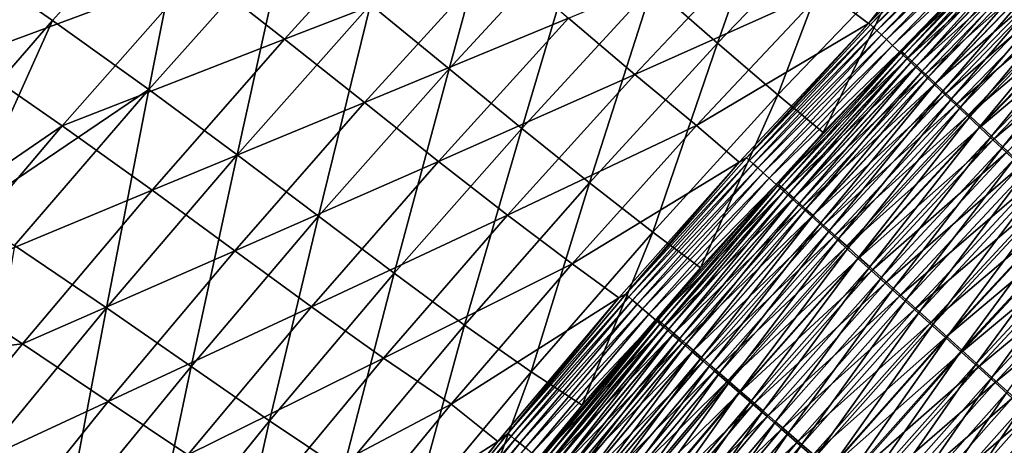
# Model space of a CAD drawing. Header units: metres. Extents: x 0 to 1400, y -1400 to 0.
# Tile 138 of 256: x 282 to 352, y -390 to -360. Entities that reach past the tile are written whole.
import ezdxf

# ---------------------------------------------------------------- set-up
doc = ezdxf.new("R2010")
doc.units = ezdxf.units.M

msp = doc.modelspace()

# ---------------------------------------------------------------- linework, layer by layer
at = {"layer": 'None'}
for points in [[(273.89621, -360.313751, -60.584427), (279.517395, -347.084564, -32.845219), (287.606506, -351.505829, -88.379395)], [(326.719971, -357.652771, -311.468719), (331.357605, -361.726349, -367.518219), (336.275574, -347.69812, -311.506714)], [(336.275574, -347.69812, -311.506714), (331.357605, -361.726349, -367.518219), (340.736725, -351.958069, -367.550598)], [(316.314636, -348.425873, -199.526123), (306.594604, -358.972992, -199.486084), (312.195374, -363.557709, -255.421814)], [(321.715851, -353.215027, -255.4646), (316.314636, -348.425873, -199.526123), (312.195374, -363.557709, -255.421814)], [(293.968872, -348.883148, -87.917908), (280.252075, -357.561646, -60.102299), (283.908142, -360.109467, -87.895432)], [(290.766571, -365.03537, -143.606598), (293.968872, -348.883148, -87.917908), (283.908142, -360.109467, -87.895432)], [(293.968872, -348.883148, -87.917908), (290.766571, -365.03537, -143.606598), (300.534637, -354.073883, -143.641754)], [(342.125275, -360.325256, -468.850861), (338.945313, -357.914886, -423.889587), (350.101929, -350.226135, -451.922913)], [(351.583008, -350.682831, -468.817627), (342.125275, -360.325256, -468.850861), (350.101929, -350.226135, -451.922913)], [(310.118378, -350.813385, -199.924057), (300.464539, -361.435516, -199.884521), (294.295532, -356.606293, -144.070557)], [(300.464539, -361.435516, -199.884521), (310.118378, -350.813385, -199.924057), (315.620911, -355.548553, -255.835648)], [(351.583008, -350.682831, -468.817627), (342.261688, -360.384308, -470.579712), (342.125275, -360.325256, -468.850861)], [(351.292816, -351.064545, -470.545959), (342.261688, -360.384308, -470.579712), (351.583008, -350.682831, -468.817627)], [(351.490173, -351.257782, -472.281342), (342.261688, -360.384308, -470.579712), (351.292816, -351.064545, -470.545959)], [(342.463654, -360.574646, -472.313751), (342.261688, -360.384308, -470.579712), (351.490173, -351.257782, -472.281342)], [(351.745117, -351.507324, -474.005096), (342.463654, -360.574646, -472.313751), (351.490173, -351.257782, -472.281342)], [(273.89621, -360.313751, -60.584427), (287.606506, -351.505829, -88.379395), (277.619843, -362.80484, -88.36013)], [(287.606506, -351.505829, -88.379395), (294.295532, -356.606293, -144.070557), (277.619843, -362.80484, -88.36013)], [(331.357605, -361.726349, -367.518219), (335.660034, -365.423431, -423.597412), (340.736725, -351.958069, -367.550598)], [(340.736725, -351.958069, -367.550598), (335.660034, -365.423431, -423.597412), (344.838776, -355.840607, -423.620605)], [(351.745117, -351.507324, -474.005096), (342.724121, -360.820099, -474.036072), (342.463654, -360.574646, -472.313751)], [(352.056824, -351.812408, -475.71283), (342.724121, -360.820099, -474.036072), (351.745117, -351.507324, -474.005096)], [(342.724121, -360.820099, -474.036072), (352.056824, -351.812408, -475.71283), (343.042358, -361.119965, -475.742371)], [(343.042358, -361.119965, -475.742371), (352.056824, -351.812408, -475.71283), (352.424591, -352.172302, -477.400269)], [(352.424591, -352.172302, -477.400269), (343.417542, -361.47345, -477.428284), (343.042358, -361.119965, -475.742371)], [(352.847595, -352.586243, -479.062988), (343.417542, -361.47345, -477.428284), (352.424591, -352.172302, -477.400269)], [(352.847595, -352.586243, -479.062988), (343.848938, -361.879883, -479.089478), (343.417542, -361.47345, -477.428284)], [(353.325104, -353.053497, -480.696686), (343.848938, -361.879883, -479.089478), (352.847595, -352.586243, -479.062988)], [(321.715851, -353.215027, -255.4646), (312.195374, -363.557709, -255.421814), (317.385345, -367.806427, -311.427582)], [(326.719971, -357.652771, -311.468719), (321.715851, -353.215027, -255.4646), (317.385345, -367.806427, -311.427582)], [(353.325104, -353.053497, -480.696686), (344.335724, -362.33847, -480.721619), (343.848938, -361.879883, -479.089478)], [(353.856354, -353.573303, -482.297028), (344.335724, -362.33847, -480.721619), (353.325104, -353.053497, -480.696686)], [(353.493591, -353.067535, -470.144897), (347.924683, -358.626434, -468.571564), (344.505463, -362.338654, -470.175903)], [(353.493591, -353.067535, -470.144897), (344.505463, -362.338654, -470.175903), (344.691406, -362.513977, -471.773102)], [(353.675323, -353.245544, -471.743347), (353.493591, -353.067535, -470.144897), (344.691406, -362.513977, -471.773102)], [(344.691406, -362.513977, -471.773102), (344.931274, -362.740112, -473.359528), (353.675323, -353.245544, -471.743347)], [(344.931274, -362.740112, -473.359528), (353.910065, -353.475403, -473.331085), (353.675323, -353.245544, -471.743347)], [(300.534637, -354.073883, -143.641754), (290.766571, -365.03537, -143.606598), (297.070343, -369.705933, -199.443161)], [(300.534637, -354.073883, -143.641754), (297.070343, -369.705933, -199.443161), (306.594604, -358.972992, -199.486084)], [(353.856354, -353.573303, -482.297028), (344.877136, -362.848511, -482.320404), (344.335724, -362.33847, -480.721619)], [(354.44043, -354.144775, -483.859924), (344.877136, -362.848511, -482.320404), (353.856354, -353.573303, -482.297028)], [(353.910065, -353.475403, -473.331085), (344.931274, -362.740112, -473.359528), (345.224335, -363.016327, -474.931183)], [(354.197144, -353.756439, -474.904083), (353.910065, -353.475403, -473.331085), (345.224335, -363.016327, -474.931183)], [(345.224335, -363.016327, -474.931183), (345.569824, -363.34198, -476.48407), (354.197144, -353.756439, -474.904083)], [(345.569824, -363.34198, -476.48407), (354.535797, -354.087982, -476.458344), (354.197144, -353.756439, -474.904083)], [(334.749878, -354.088501, -367.867432), (325.453766, -363.96756, -367.83493), (320.721283, -359.939728, -311.815948)], [(334.749878, -354.088501, -367.867432), (338.945313, -357.914886, -423.889587), (325.453766, -363.96756, -367.83493)], [(354.44043, -354.144775, -483.859924), (345.47226, -363.409119, -483.881744), (344.877136, -362.848511, -482.320404)], [(355.075806, -354.766449, -485.382202), (345.47226, -363.409119, -483.881744), (354.44043, -354.144775, -483.859924)], [(355.075806, -354.766449, -485.382202), (346.119507, -364.01886, -485.402496), (345.47226, -363.409119, -483.881744)], [(354.535797, -354.087982, -476.458344), (345.569824, -363.34198, -476.48407), (345.967102, -363.71637, -478.014191)], [(354.925354, -354.46933, -477.989899), (354.535797, -354.087982, -476.458344), (345.967102, -363.71637, -478.014191)], [(345.967102, -363.71637, -478.014191), (346.415375, -364.138855, -479.517578), (354.925354, -354.46933, -477.989899)], [(355.760834, -355.436646, -486.861053), (346.119507, -364.01886, -485.402496), (355.075806, -354.766449, -485.382202)], [(346.415375, -364.138855, -479.517578), (355.365112, -354.89978, -479.49469), (354.925354, -354.46933, -477.989899)], [(355.760834, -355.436646, -486.861053), (346.817261, -364.676117, -486.879822), (346.119507, -364.01886, -485.402496)], [(355.365112, -354.89978, -479.49469), (346.415375, -364.138855, -479.517578), (346.913971, -364.608734, -480.990234)], [(356.493866, -356.153809, -488.29361), (346.817261, -364.676117, -486.879822), (355.760834, -355.436646, -486.861053)], [(355.85434, -355.378632, -480.968781), (355.365112, -354.89978, -479.49469), (346.913971, -364.608734, -480.990234)], [(346.913971, -364.608734, -480.990234), (347.462006, -365.125183, -482.428345), (355.85434, -355.378632, -480.968781)], [(347.462006, -365.125183, -482.428345), (356.392242, -355.90509, -482.408325), (355.85434, -355.378632, -480.968781)], [(306.164948, -365.964386, -255.792969), (300.464539, -361.435516, -199.884521), (315.620911, -355.548553, -255.835648)], [(315.620911, -355.548553, -255.835648), (320.721283, -359.939728, -311.815948), (306.164948, -365.964386, -255.792969)], [(344.838776, -355.840607, -423.620605), (335.660034, -365.423431, -423.597412), (338.888306, -368.112549, -468.607178)], [(347.924683, -358.626434, -468.571564), (344.838776, -355.840607, -423.620605), (338.888306, -368.112549, -468.607178)], [(346.817261, -364.676117, -486.879822), (356.493866, -356.153809, -488.29361), (347.563782, -365.379333, -488.310852)], [(356.392242, -355.90509, -482.408325), (347.462006, -365.125183, -482.428345), (348.058075, -365.68692, -483.829102)], [(347.563782, -365.379333, -488.310852), (356.493866, -356.153809, -488.29361), (357.273224, -356.91629, -489.677002)], [(356.977386, -356.477783, -483.810516), (356.392242, -355.90509, -482.408325), (348.058075, -365.68692, -483.829102)], [(294.295532, -356.606293, -144.070557), (284.598358, -367.635712, -144.037552), (277.619843, -362.80484, -88.36013)], [(294.295532, -356.606293, -144.070557), (300.464539, -361.435516, -199.884521), (284.598358, -367.635712, -144.037552)], [(356.977386, -356.477783, -483.810516), (348.058075, -365.68692, -483.829102), (348.700653, -366.292419, -485.18985)], [(357.608246, -357.095215, -485.172668), (356.977386, -356.477783, -483.810516), (348.700653, -366.292419, -485.18985)], [(280.252075, -357.561646, -60.102299), (278.94397, -365.79361, -87.883591), (283.908142, -360.109467, -87.895432)], [(347.563782, -365.379333, -488.310852), (357.273224, -356.91629, -489.677002), (348.357422, -366.126892, -489.692749)], [(348.357422, -366.126892, -489.692749), (357.273224, -356.91629, -489.677002), (358.09726, -357.722443, -491.008331)], [(348.700653, -366.292419, -485.18985), (349.388153, -366.940277, -486.507996), (357.608246, -357.095215, -485.172668)], [(349.388153, -366.940277, -486.507996), (358.283325, -357.75589, -486.492188), (357.608246, -357.095215, -485.172668)], [(326.719971, -357.652771, -311.468719), (317.385345, -367.806427, -311.427582), (322.213562, -371.697876, -367.483063)], [(322.213562, -371.697876, -367.483063), (331.357605, -361.726349, -367.518219), (326.719971, -357.652771, -311.468719)], [(338.945313, -357.914886, -423.889587), (329.853241, -367.613251, -423.870392), (325.453766, -363.96756, -367.83493)], [(338.945313, -357.914886, -423.889587), (342.125275, -360.325256, -468.850861), (329.853241, -367.613251, -423.870392)], [(348.357422, -366.126892, -489.692749), (358.09726, -357.722443, -491.008331), (349.196442, -366.917236, -491.022644)], [(349.196442, -366.917236, -491.022644), (358.09726, -357.722443, -491.008331), (358.964294, -358.570679, -492.28479)], [(349.388153, -366.940277, -486.507996), (350.119019, -367.628967, -487.780853), (358.283325, -357.75589, -486.492188)], [(350.119019, -367.628967, -487.780853), (359.001068, -358.458313, -487.766418), (358.283325, -357.75589, -486.492188)], [(306.594604, -358.972992, -199.486084), (297.070343, -369.705933, -199.443161), (302.88382, -374.088501, -255.375961)], [(306.594604, -358.972992, -199.486084), (302.88382, -374.088501, -255.375961), (312.195374, -363.557709, -255.421814)], [(347.924683, -358.626434, -468.571564), (338.888306, -368.112549, -468.607178), (344.505463, -362.338654, -470.175903)], [(349.196442, -366.917236, -491.022644), (358.964294, -358.570679, -492.28479), (350.079193, -367.748749, -492.297699)], [(350.079193, -367.748749, -492.297699), (358.964294, -358.570679, -492.28479), (359.872711, -359.459381, -493.50351)], [(350.119019, -367.628967, -487.780853), (350.891693, -368.357086, -489.005798), (359.001068, -358.458313, -487.766418)], [(350.891693, -368.357086, -489.005798), (359.759949, -359.200989, -488.992706), (359.001068, -358.458313, -487.766418)], [(350.079193, -367.748749, -492.297699), (359.872711, -359.459381, -493.50351), (351.003998, -368.619843, -493.515015)], [(350.891693, -368.357086, -489.005798), (351.704681, -369.123138, -490.180237), (359.759949, -359.200989, -488.992706)], [(351.003998, -368.619843, -493.515015), (359.872711, -359.459381, -493.50351), (360.820709, -360.38678, -494.661713)], [(351.704681, -369.123138, -490.180237), (360.558441, -359.982422, -490.168427), (359.759949, -359.200989, -488.992706)], [(283.908142, -360.109467, -87.895432), (278.94397, -365.79361, -87.883591), (277.685333, -373.87677, -115.700272)], [(277.685333, -373.87677, -115.700272), (290.766571, -365.03537, -143.606598), (283.908142, -360.109467, -87.895432)], [(320.721283, -359.939728, -311.815948), (311.449463, -370.165009, -311.774506), (306.164948, -365.964386, -255.792969)], [(325.453766, -363.96756, -367.83493), (311.449463, -370.165009, -311.774506), (320.721283, -359.939728, -311.815948)], [(342.125275, -360.325256, -468.850861), (332.89032, -370.225403, -468.895599), (329.853241, -367.613251, -423.870392)], [(342.125275, -360.325256, -468.850861), (333.426605, -369.906738, -470.622864), (332.89032, -370.225403, -468.895599)], [(342.261688, -360.384308, -470.579712), (333.426605, -369.906738, -470.622864), (342.125275, -360.325256, -468.850861)], [(342.261688, -360.384308, -470.579712), (342.463654, -360.574646, -472.313751), (333.426605, -369.906738, -470.622864)], [(351.003998, -368.619843, -493.515015), (360.820709, -360.38678, -494.661713), (351.969055, -369.52887, -494.671936)], [(351.704681, -369.123138, -490.180237), (352.556335, -369.925659, -491.301514), (360.558441, -359.982422, -490.168427)], [(342.463654, -360.574646, -472.313751), (333.633575, -370.094086, -472.355164), (333.426605, -369.906738, -470.622864)], [(342.724121, -360.820099, -474.036072), (333.633575, -370.094086, -472.355164), (342.463654, -360.574646, -472.313751)], [(333.633575, -370.094086, -472.355164), (342.724121, -360.820099, -474.036072), (333.900024, -370.335297, -474.075684)], [(333.900024, -370.335297, -474.075684), (342.724121, -360.820099, -474.036072), (343.042358, -361.119965, -475.742371)], [(300.464539, -361.435516, -199.884521), (291.006927, -372.230804, -199.843246), (284.598358, -367.635712, -144.037552)], [(291.006927, -372.230804, -199.843246), (300.464539, -361.435516, -199.884521), (306.164948, -365.964386, -255.792969)], [(326.729614, -375.211151, -423.572052), (331.357605, -361.726349, -367.518219), (322.213562, -371.697876, -367.483063)], [(335.660034, -365.423431, -423.597412), (331.357605, -361.726349, -367.518219), (326.729614, -375.211151, -423.572052)], [(343.042358, -361.119965, -475.742371), (334.225189, -370.629608, -475.780121), (333.900024, -370.335297, -474.075684)], [(343.417542, -361.47345, -477.428284), (334.225189, -370.629608, -475.780121), (343.042358, -361.119965, -475.742371)], [(343.417542, -361.47345, -477.428284), (334.608246, -370.976349, -477.464111), (334.225189, -370.629608, -475.780121)], [(343.848938, -361.879883, -479.089478), (334.608246, -370.976349, -477.464111), (343.417542, -361.47345, -477.428284)], [(343.848938, -361.879883, -479.089478), (335.048431, -371.374756, -479.123383), (334.608246, -370.976349, -477.464111)], [(344.335724, -362.33847, -480.721619), (335.048431, -371.374756, -479.123383), (343.848938, -361.879883, -479.089478)], [(344.335724, -362.33847, -480.721619), (335.544922, -371.824127, -480.753571), (335.048431, -371.374756, -479.123383)], [(344.877136, -362.848511, -482.320404), (335.544922, -371.824127, -480.753571), (344.335724, -362.33847, -480.721619)], [(344.505463, -362.338654, -470.175903), (338.888306, -368.112549, -468.607178), (335.71286, -371.810364, -470.215546)], [(344.505463, -362.338654, -470.175903), (335.71286, -371.810364, -470.215546), (335.903442, -371.982941, -471.811157)], [(344.691406, -362.513977, -471.773102), (344.505463, -362.338654, -470.175903), (335.903442, -371.982941, -471.811157)], [(335.903442, -371.982941, -471.811157), (336.148773, -372.205139, -473.395935), (344.691406, -362.513977, -471.773102)], [(336.148773, -372.205139, -473.395935), (344.931274, -362.740112, -473.359528), (344.691406, -362.513977, -471.773102)], [(277.619843, -362.80484, -88.36013), (284.598358, -367.635712, -144.037552), (271.537354, -376.585205, -116.151627)], [(344.877136, -362.848511, -482.320404), (336.096924, -372.32373, -482.350372), (335.544922, -371.824127, -480.753571)], [(345.47226, -363.409119, -483.881744), (336.096924, -372.32373, -482.350372), (344.877136, -362.848511, -482.320404)], [(344.931274, -362.740112, -473.359528), (336.148773, -372.205139, -473.395935), (336.448212, -372.476288, -474.965881)], [(345.224335, -363.016327, -474.931183), (344.931274, -362.740112, -473.359528), (336.448212, -372.476288, -474.965881)], [(336.448212, -372.476288, -474.965881), (336.800964, -372.795685, -476.516998), (345.224335, -363.016327, -474.931183)], [(336.800964, -372.795685, -476.516998), (345.569824, -363.34198, -476.48407), (345.224335, -363.016327, -474.931183)], [(312.195374, -363.557709, -255.421814), (302.88382, -374.088501, -255.375961), (308.273163, -378.151398, -311.383453)], [(312.195374, -363.557709, -255.421814), (308.273163, -378.151398, -311.383453), (317.385345, -367.806427, -311.427582)], [(345.47226, -363.409119, -483.881744), (336.703491, -372.872711, -483.909729), (336.096924, -372.32373, -482.350372)], [(346.119507, -364.01886, -485.402496), (336.703491, -372.872711, -483.909729), (345.47226, -363.409119, -483.881744)], [(345.569824, -363.34198, -476.48407), (336.800964, -372.795685, -476.516998), (337.206299, -373.16272, -478.045349)], [(345.967102, -363.71637, -478.014191), (345.569824, -363.34198, -476.48407), (337.206299, -373.16272, -478.045349)], [(337.206299, -373.16272, -478.045349), (337.663513, -373.576691, -479.546936), (345.967102, -363.71637, -478.014191)], [(337.663513, -373.576691, -479.546936), (346.415375, -364.138855, -479.517578), (345.967102, -363.71637, -478.014191)], [(325.453766, -363.96756, -367.83493), (316.371094, -374.009674, -367.800873), (311.449463, -370.165009, -311.774506)], [(325.453766, -363.96756, -367.83493), (329.853241, -367.613251, -423.870392), (316.371094, -374.009674, -367.800873)], [(346.119507, -364.01886, -485.402496), (337.363068, -373.469696, -485.428497), (336.703491, -372.872711, -483.909729)], [(346.817261, -364.676117, -486.879822), (337.363068, -373.469696, -485.428497), (346.119507, -364.01886, -485.402496)], [(346.415375, -364.138855, -479.517578), (337.663513, -373.576691, -479.546936), (338.171844, -374.036987, -481.017731)], [(346.913971, -364.608734, -480.990234), (346.415375, -364.138855, -479.517578), (338.171844, -374.036987, -481.017731)], [(338.171844, -374.036987, -481.017731), (338.730438, -374.542755, -482.454041), (346.913971, -364.608734, -480.990234)], [(338.730438, -374.542755, -482.454041), (347.462006, -365.125183, -482.428345), (346.913971, -364.608734, -480.990234)], [(281.186005, -376.180847, -143.569138), (290.766571, -365.03537, -143.606598), (277.685333, -373.87677, -115.700272)], [(290.766571, -365.03537, -143.606598), (281.186005, -376.180847, -143.569138), (287.745575, -380.621643, -199.397461)], [(290.766571, -365.03537, -143.606598), (287.745575, -380.621643, -199.397461), (297.070343, -369.705933, -199.443161)], [(337.363068, -373.469696, -485.428497), (346.817261, -364.676117, -486.879822), (338.073944, -374.113068, -486.90387)], [(338.073944, -374.113068, -486.90387), (346.817261, -364.676117, -486.879822), (347.563782, -365.379333, -488.310852)], [(347.462006, -365.125183, -482.428345), (338.730438, -374.542755, -482.454041), (339.33783, -375.092712, -483.852997)], [(348.058075, -365.68692, -483.829102), (347.462006, -365.125183, -482.428345), (339.33783, -375.092712, -483.852997)], [(296.915222, -376.551636, -255.748398), (291.006927, -372.230804, -199.843246), (306.164948, -365.964386, -255.792969)], [(306.164948, -365.964386, -255.792969), (311.449463, -370.165009, -311.774506), (296.915222, -376.551636, -255.748398)], [(335.660034, -365.423431, -423.597412), (326.729614, -375.211151, -423.572052), (330.145294, -377.769012, -468.653839)], [(338.888306, -368.112549, -468.607178), (335.660034, -365.423431, -423.597412), (330.145294, -377.769012, -468.653839)], [(338.073944, -374.113068, -486.90387), (347.563782, -365.379333, -488.310852), (338.834381, -374.8013, -488.332977)], [(338.834381, -374.8013, -488.332977), (347.563782, -365.379333, -488.310852), (348.357422, -366.126892, -489.692749)], [(348.058075, -365.68692, -483.829102), (339.33783, -375.092712, -483.852997), (339.992493, -375.685425, -485.211945)], [(348.700653, -366.292419, -485.18985), (348.058075, -365.68692, -483.829102), (339.992493, -375.685425, -485.211945)], [(338.834381, -374.8013, -488.332977), (348.357422, -366.126892, -489.692749), (339.6427, -375.532837, -489.712982)], [(339.6427, -375.532837, -489.712982), (348.357422, -366.126892, -489.692749), (349.196442, -366.917236, -491.022644)], [(339.992493, -375.685425, -485.211945), (340.69278, -376.319489, -486.52829), (348.700653, -366.292419, -485.18985)], [(340.69278, -376.319489, -486.52829), (349.388153, -366.940277, -486.507996), (348.700653, -366.292419, -485.18985)], [(339.6427, -375.532837, -489.712982), (349.196442, -366.917236, -491.022644), (340.497131, -376.306152, -491.041046)], [(340.497131, -376.306152, -491.041046), (349.196442, -366.917236, -491.022644), (350.079193, -367.748749, -492.297699)], [(340.69278, -376.319489, -486.52829), (341.437164, -376.993469, -487.799408), (349.388153, -366.940277, -486.507996)], [(341.437164, -376.993469, -487.799408), (350.119019, -367.628967, -487.780853), (349.388153, -366.940277, -486.507996)], [(271.537354, -376.585205, -116.151627), (284.598358, -367.635712, -144.037552), (275.093567, -378.841827, -144.003174)], [(284.598358, -367.635712, -144.037552), (291.006927, -372.230804, -199.843246), (275.093567, -378.841827, -144.003174)], [(317.385345, -367.806427, -311.427582), (308.273163, -378.151398, -311.383453), (313.305267, -381.863312, -367.445251)], [(317.385345, -367.806427, -311.427582), (313.305267, -381.863312, -367.445251), (322.213562, -371.697876, -367.483063)], [(329.853241, -367.613251, -423.870392), (320.983368, -377.471191, -423.850372), (316.371094, -374.009674, -367.800873)], [(329.853241, -367.613251, -423.870392), (332.89032, -370.225403, -468.895599), (320.983368, -377.471191, -423.850372)], [(338.888306, -368.112549, -468.607178), (330.145294, -377.769012, -468.653839), (335.71286, -371.810364, -470.215546)], [(340.497131, -376.306152, -491.041046), (350.079193, -367.748749, -492.297699), (341.396027, -377.119659, -492.31427)], [(341.396027, -377.119659, -492.31427), (350.079193, -367.748749, -492.297699), (351.003998, -368.619843, -493.515015)], [(341.437164, -376.993469, -487.799408), (342.22406, -377.705902, -489.022675), (350.119019, -367.628967, -487.780853)], [(342.22406, -377.705902, -489.022675), (350.891693, -368.357086, -489.005798), (350.119019, -367.628967, -487.780853)], [(341.396027, -377.119659, -492.31427), (351.003998, -368.619843, -493.515015), (342.337616, -377.971832, -493.529877)], [(342.22406, -377.705902, -489.022675), (343.051849, -378.455383, -490.195465), (350.891693, -368.357086, -489.005798)], [(342.337616, -377.971832, -493.529877), (351.003998, -368.619843, -493.515015), (351.969055, -369.52887, -494.671936)], [(343.051849, -378.455383, -490.195465), (351.704681, -369.123138, -490.180237), (350.891693, -368.357086, -489.005798)], [(342.337616, -377.971832, -493.529877), (351.969055, -369.52887, -494.671936), (343.320099, -378.861023, -494.68512)], [(343.051849, -378.455383, -490.195465), (343.918976, -379.240479, -491.315155), (351.704681, -369.123138, -490.180237)], [(343.320099, -378.861023, -494.68512), (351.969055, -369.52887, -494.671936), (352.972229, -370.473785, -495.766205)], [(343.918976, -379.240479, -491.315155), (352.556335, -369.925659, -491.301514), (351.704681, -369.123138, -490.180237)], [(297.070343, -369.705933, -199.443161), (287.745575, -380.621643, -199.397461), (293.784851, -384.80307, -255.327164)], [(297.070343, -369.705933, -199.443161), (293.784851, -384.80307, -255.327164), (302.88382, -374.088501, -255.375961)], [(311.449463, -370.165009, -311.774506), (302.394196, -380.56073, -311.731201), (296.915222, -376.551636, -255.748398)], [(316.371094, -374.009674, -367.800873), (302.394196, -380.56073, -311.731201), (311.449463, -370.165009, -311.774506)], [(332.89032, -370.225403, -468.895599), (324.313446, -379.902893, -468.951019), (320.983368, -377.471191, -423.850372)], [(332.89032, -370.225403, -468.895599), (324.802216, -379.64389, -470.676544), (324.313446, -379.902893, -468.951019)], [(333.426605, -369.906738, -470.622864), (324.802216, -379.64389, -470.676544), (332.89032, -370.225403, -468.895599)], [(333.633575, -370.094086, -472.355164), (324.802216, -379.64389, -470.676544), (333.426605, -369.906738, -470.622864)], [(324.802216, -379.64389, -470.676544), (333.633575, -370.094086, -472.355164), (325.014679, -379.828186, -472.406738)], [(325.014679, -379.828186, -472.406738), (333.633575, -370.094086, -472.355164), (333.900024, -370.335297, -474.075684)], [(343.918976, -379.240479, -491.315155), (344.823792, -380.059692, -492.379211), (352.556335, -369.925659, -491.301514)], [(344.823792, -380.059692, -492.379211), (353.445099, -370.763092, -492.367126), (352.556335, -369.925659, -491.301514)], [(333.900024, -370.335297, -474.075684), (325.287598, -380.064911, -474.125031), (325.014679, -379.828186, -472.406738)], [(334.225189, -370.629608, -475.780121), (325.287598, -380.064911, -474.125031), (333.900024, -370.335297, -474.075684)], [(334.225189, -370.629608, -475.780121), (325.620148, -380.353394, -475.827148), (325.287598, -380.064911, -474.125031)], [(334.608246, -370.976349, -477.464111), (325.620148, -380.353394, -475.827148), (334.225189, -370.629608, -475.780121)], [(343.320099, -378.861023, -494.68512), (352.972229, -370.473785, -495.766205), (344.341339, -379.785278, -495.777802)], [(344.341339, -379.785278, -495.777802), (352.972229, -370.473785, -495.766205), (354.011322, -371.452515, -496.795837)], [(344.823792, -380.059692, -492.379211), (345.764252, -380.911194, -493.385681), (353.445099, -370.763092, -492.367126)], [(345.764252, -380.911194, -493.385681), (354.368958, -371.633636, -493.375061), (353.445099, -370.763092, -492.367126)], [(334.608246, -370.976349, -477.464111), (326.011566, -380.692932, -477.50882), (325.620148, -380.353394, -475.827148)], [(335.048431, -371.374756, -479.123383), (326.011566, -380.692932, -477.50882), (334.608246, -370.976349, -477.464111)], [(335.048431, -371.374756, -479.123383), (326.461029, -381.082794, -479.165649), (326.011566, -380.692932, -477.50882)], [(335.544922, -371.824127, -480.753571), (326.461029, -381.082794, -479.165649), (335.048431, -371.374756, -479.123383)], [(344.341339, -379.785278, -495.777802), (354.011322, -371.452515, -496.795837), (345.399048, -380.742523, -496.805878)], [(345.399048, -380.742523, -496.805878), (354.011322, -371.452515, -496.795837), (355.084106, -372.462982, -497.758698)], [(345.764252, -380.911194, -493.385681), (346.738342, -381.793121, -494.332642), (354.368958, -371.633636, -493.375061)], [(346.738342, -381.793121, -494.332642), (355.325897, -372.535309, -494.323425), (354.368958, -371.633636, -493.375061)], [(275.093567, -378.841827, -144.003174), (291.006927, -372.230804, -199.843246), (281.752838, -383.200684, -199.800247)], [(281.752838, -383.200684, -199.800247), (291.006927, -372.230804, -199.843246), (296.915222, -376.551636, -255.748398)], [(322.213562, -371.697876, -367.483063), (313.305267, -381.863312, -367.445251), (318.047485, -385.193268, -423.544617)], [(318.047485, -385.193268, -423.544617), (326.729614, -375.211151, -423.572052), (322.213562, -371.697876, -367.483063)], [(335.544922, -371.824127, -480.753571), (326.967712, -381.522308, -480.793427), (326.461029, -381.082794, -479.165649)], [(336.096924, -372.32373, -482.350372), (326.967712, -381.522308, -480.793427), (335.544922, -371.824127, -480.753571)], [(336.096924, -372.32373, -482.350372), (327.530762, -382.010742, -482.387787), (326.967712, -381.522308, -480.793427)], [(335.71286, -371.810364, -470.215546), (330.145294, -377.769012, -468.653839), (327.130463, -381.494568, -470.264923)], [(335.71286, -371.810364, -470.215546), (327.130463, -381.494568, -470.264923), (327.32608, -381.664307, -471.858551)], [(335.903442, -371.982941, -471.811157), (335.71286, -371.810364, -470.215546), (327.32608, -381.664307, -471.858551)], [(327.32608, -381.664307, -471.858551), (327.577362, -381.882385, -473.441284), (335.903442, -371.982941, -471.811157)], [(336.703491, -372.872711, -483.909729), (327.530762, -382.010742, -482.387787), (336.096924, -372.32373, -482.350372)], [(327.577362, -381.882385, -473.441284), (336.148773, -372.205139, -473.395935), (335.903442, -371.982941, -471.811157)], [(336.148773, -372.205139, -473.395935), (327.577362, -381.882385, -473.441284), (327.883606, -382.148163, -475.009125)], [(336.448212, -372.476288, -474.965881), (336.148773, -372.205139, -473.395935), (327.883606, -382.148163, -475.009125)], [(336.703491, -372.872711, -483.909729), (328.149292, -382.547241, -483.944672), (327.530762, -382.010742, -482.387787)], [(327.883606, -382.148163, -475.009125), (328.244049, -382.460938, -476.558075), (336.448212, -372.476288, -474.965881)], [(337.363068, -373.469696, -485.428497), (328.149292, -382.547241, -483.944672), (336.703491, -372.872711, -483.909729)], [(328.244049, -382.460938, -476.558075), (336.800964, -372.795685, -476.516998), (336.448212, -372.476288, -474.965881)], [(336.800964, -372.795685, -476.516998), (328.244049, -382.460938, -476.558075), (328.657928, -382.820129, -478.084198)], [(337.206299, -373.16272, -478.045349), (336.800964, -372.795685, -476.516998), (328.657928, -382.820129, -478.084198)], [(345.399048, -380.742523, -496.805878), (355.084106, -372.462982, -497.758698), (346.490997, -381.730774, -497.767334)], [(346.490997, -381.730774, -497.767334), (355.084106, -372.462982, -497.758698), (356.188324, -373.503052, -498.652802)], [(355.325897, -372.535309, -494.323425), (346.738342, -381.793121, -494.332642), (347.743958, -382.703552, -495.218201)], [(356.313843, -373.466217, -495.210327), (355.325897, -372.535309, -494.323425), (347.743958, -382.703552, -495.218201)], [(328.149292, -382.547241, -483.944672), (337.363068, -373.469696, -485.428497), (328.821655, -383.130493, -485.460999)], [(328.657928, -382.820129, -478.084198), (329.124512, -383.225006, -479.583527), (337.206299, -373.16272, -478.045349)], [(328.821655, -383.130493, -485.460999), (337.363068, -373.469696, -485.428497), (338.073944, -374.113068, -486.90387)], [(329.124512, -383.225006, -479.583527), (337.663513, -373.576691, -479.546936), (337.206299, -373.16272, -478.045349)], [(337.663513, -373.576691, -479.546936), (329.124512, -383.225006, -479.583527), (329.643036, -383.674988, -481.052094)], [(338.171844, -374.036987, -481.017731), (337.663513, -373.576691, -479.546936), (329.643036, -383.674988, -481.052094)], [(346.490997, -381.730774, -497.767334), (356.188324, -373.503052, -498.652802), (347.614899, -382.747925, -498.660065)], [(347.614899, -382.747925, -498.660065), (356.188324, -373.503052, -498.652802), (357.321808, -374.570679, -499.476074)], [(347.743958, -382.703552, -495.218201), (348.778992, -383.640656, -496.040497), (356.313843, -373.466217, -495.210327)], [(348.778992, -383.640656, -496.040497), (357.33078, -374.424408, -496.033844), (356.313843, -373.466217, -495.210327)], [(302.88382, -374.088501, -255.375961), (293.784851, -384.80307, -255.327164), (299.387146, -388.682068, -311.336426)], [(302.88382, -374.088501, -255.375961), (299.387146, -388.682068, -311.336426), (308.273163, -378.151398, -311.383453)], [(302.394196, -380.56073, -311.731201), (316.371094, -374.009674, -367.800873), (307.515411, -384.22113, -367.76532)], [(316.371094, -374.009674, -367.800873), (320.983368, -377.471191, -423.850372), (307.515411, -384.22113, -367.76532)], [(328.821655, -383.130493, -485.460999), (338.073944, -374.113068, -486.90387), (329.546112, -383.758911, -486.93396)], [(329.546112, -383.758911, -486.93396), (338.073944, -374.113068, -486.90387), (338.834381, -374.8013, -488.332977)], [(329.643036, -383.674988, -481.052094), (330.212616, -384.169281, -482.486145), (338.171844, -374.036987, -481.017731)], [(330.212616, -384.169281, -482.486145), (338.730438, -374.542755, -482.454041), (338.171844, -374.036987, -481.017731)], [(357.33078, -374.424408, -496.033844), (348.778992, -383.640656, -496.040497), (349.8414, -384.602539, -496.797638)], [(358.374634, -375.40799, -496.792145), (357.33078, -374.424408, -496.033844), (349.8414, -384.602539, -496.797638)], [(329.546112, -383.758911, -486.93396), (338.834381, -374.8013, -488.332977), (330.320953, -384.43103, -488.360657)], [(338.730438, -374.542755, -482.454041), (330.212616, -384.169281, -482.486145), (330.831787, -384.706604, -483.882843)], [(330.320953, -384.43103, -488.360657), (338.834381, -374.8013, -488.332977), (339.6427, -375.532837, -489.712982)], [(339.33783, -375.092712, -483.852997), (338.730438, -374.542755, -482.454041), (330.831787, -384.706604, -483.882843)], [(339.33783, -375.092712, -483.852997), (330.831787, -384.706604, -483.882843), (331.498932, -385.285583, -485.239594)], [(339.992493, -375.685425, -485.211945), (339.33783, -375.092712, -483.852997), (331.498932, -385.285583, -485.239594)], [(357.321808, -374.570679, -499.476074), (348.768524, -383.791962, -499.482086), (347.614899, -382.747925, -498.660065)], [(358.482269, -375.663727, -500.22644), (348.768524, -383.791962, -499.482086), (357.321808, -374.570679, -499.476074)], [(326.729614, -375.211151, -423.572052), (318.047485, -385.193268, -423.544617), (321.707367, -387.565308, -468.711761)], [(330.145294, -377.769012, -468.653839), (326.729614, -375.211151, -423.572052), (321.707367, -387.565308, -468.711761)], [(330.320953, -384.43103, -488.360657), (339.6427, -375.532837, -489.712982), (331.144379, -385.145325, -489.738312)], [(331.144379, -385.145325, -489.738312), (339.6427, -375.532837, -489.712982), (340.497131, -376.306152, -491.041046)], [(331.498932, -385.285583, -485.239594), (332.212494, -385.904816, -486.553741), (339.992493, -375.685425, -485.211945)], [(332.212494, -385.904816, -486.553741), (340.69278, -376.319489, -486.52829), (339.992493, -375.685425, -485.211945)], [(358.482269, -375.663727, -500.22644), (349.949585, -384.86084, -500.231323), (348.768524, -383.791962, -499.482086)], [(349.8414, -384.602539, -496.797638), (350.929077, -385.587311, -497.487732), (358.374634, -375.40799, -496.792145)], [(349.949585, -384.86084, -500.231323), (358.482269, -375.663727, -500.22644), (359.667572, -376.780151, -500.901855)], [(350.929077, -385.587311, -497.487732), (359.443359, -376.415009, -497.483276), (358.374634, -375.40799, -496.792145)], [(281.186005, -376.180847, -143.569138), (278.624207, -391.717285, -199.349106), (287.745575, -380.621643, -199.397461)], [(287.881134, -387.313324, -255.701981), (281.752838, -383.200684, -199.800247), (296.915222, -376.551636, -255.748398)], [(296.915222, -376.551636, -255.748398), (302.394196, -380.56073, -311.731201), (287.881134, -387.313324, -255.701981)], [(331.144379, -385.145325, -489.738312), (340.497131, -376.306152, -491.041046), (332.014709, -385.900269, -491.064056)], [(332.014709, -385.900269, -491.064056), (340.497131, -376.306152, -491.041046), (341.396027, -377.119659, -492.31427)], [(332.212494, -385.904816, -486.553741), (332.970825, -386.562897, -487.822693), (340.69278, -376.319489, -486.52829)], [(332.970825, -386.562897, -487.822693), (341.437164, -376.993469, -487.799408), (340.69278, -376.319489, -486.52829)], [(359.443359, -376.415009, -497.483276), (350.929077, -385.587311, -497.487732), (352.039948, -386.593079, -498.108887)], [(332.014709, -385.900269, -491.064056), (341.396027, -377.119659, -492.31427), (332.930176, -386.694366, -492.335083)], [(332.930176, -386.694366, -492.335083), (341.396027, -377.119659, -492.31427), (342.337616, -377.971832, -493.529877)], [(332.970825, -386.562897, -487.822693), (333.772308, -387.258423, -489.043823), (341.437164, -376.993469, -487.799408)], [(333.772308, -387.258423, -489.043823), (342.22406, -377.705902, -489.022675), (341.437164, -376.993469, -487.799408)], [(351.155853, -385.952515, -500.905701), (349.949585, -384.86084, -500.231323), (359.667572, -376.780151, -500.901855)], [(351.155853, -385.952515, -500.905701), (359.667572, -376.780151, -500.901855), (360.875244, -377.917664, -501.500488)], [(320.983368, -377.471191, -423.850372), (312.350739, -387.496124, -423.829529), (307.515411, -384.22113, -367.76532)], [(320.983368, -377.471191, -423.850372), (324.313446, -379.902893, -468.951019), (312.350739, -387.496124, -423.829529)], [(330.145294, -377.769012, -468.653839), (321.707367, -387.565308, -468.711761), (327.130463, -381.494568, -470.264923)], [(332.930176, -386.694366, -492.335083), (342.337616, -377.971832, -493.529877), (333.889008, -387.526093, -493.548492)], [(333.772308, -387.258423, -489.043823), (334.615356, -387.990051, -490.214539), (342.22406, -377.705902, -489.022675)], [(333.889008, -387.526093, -493.548492), (342.337616, -377.971832, -493.529877), (343.320099, -378.861023, -494.68512)], [(334.615356, -387.990051, -490.214539), (343.051849, -378.455383, -490.195465), (342.22406, -377.705902, -489.022675)], [(352.384888, -387.064819, -501.503448), (351.155853, -385.952515, -500.905701), (360.875244, -377.917664, -501.500488)], [(308.273163, -378.151398, -311.383453), (299.387146, -388.682068, -311.336426), (304.636444, -392.215851, -367.404846)], [(308.273163, -378.151398, -311.383453), (304.636444, -392.215851, -367.404846), (313.305267, -381.863312, -367.445251)], [(334.615356, -387.990051, -490.214539), (335.498352, -388.756348, -491.332245), (343.051849, -378.455383, -490.195465)], [(335.498352, -388.756348, -491.332245), (343.918976, -379.240479, -491.315155), (343.051849, -378.455383, -490.195465)], [(270.415009, -384.511108, -143.985504), (275.093567, -378.841827, -144.003174), (281.752838, -383.200684, -199.800247)], [(333.889008, -387.526093, -493.548492), (343.320099, -378.861023, -494.68512), (334.889404, -388.39386, -494.70163)], [(334.889404, -388.39386, -494.70163), (343.320099, -378.861023, -494.68512), (344.341339, -379.785278, -495.777802)], [(335.498352, -388.756348, -491.332245), (336.419647, -389.555847, -492.394379), (343.918976, -379.240479, -491.315155)], [(336.419647, -389.555847, -492.394379), (344.823792, -380.059692, -492.379211), (343.918976, -379.240479, -491.315155)], [(324.313446, -379.902893, -468.951019), (315.671448, -390.15686, -469.021271), (312.350739, -387.496124, -423.829529)], [(324.313446, -379.902893, -468.951019), (316.401733, -389.603973, -470.74176), (315.671448, -390.15686, -469.021271)], [(324.802216, -379.64389, -470.676544), (316.401733, -389.603973, -470.74176), (324.313446, -379.902893, -468.951019)], [(316.401733, -389.603973, -470.74176), (324.802216, -379.64389, -470.676544), (325.014679, -379.828186, -472.406738)], [(325.014679, -379.828186, -472.406738), (316.620209, -389.785095, -472.46936), (316.401733, -389.603973, -470.74176)], [(325.287598, -380.064911, -474.125031), (316.620209, -389.785095, -472.46936), (325.014679, -379.828186, -472.406738)], [(325.287598, -380.064911, -474.125031), (316.900116, -390.017151, -474.184998), (316.620209, -389.785095, -472.46936)], [(325.620148, -380.353394, -475.827148), (316.900116, -390.017151, -474.184998), (325.287598, -380.064911, -474.125031)], [(334.889404, -388.39386, -494.70163), (344.341339, -379.785278, -495.777802), (335.929138, -389.295776, -495.792328)], [(335.929138, -389.295776, -495.792328), (344.341339, -379.785278, -495.777802), (345.399048, -380.742523, -496.805878)], [(336.419647, -389.555847, -492.394379), (337.377167, -390.38678, -493.399017), (344.823792, -380.059692, -492.379211)], [(337.377167, -390.38678, -493.399017), (345.764252, -380.911194, -493.385681), (344.823792, -380.059692, -492.379211)], [(287.745575, -380.621643, -199.397461), (278.624207, -391.717285, -199.349106), (284.902405, -395.69754, -255.275513)], [(287.745575, -380.621643, -199.397461), (284.902405, -395.69754, -255.275513), (293.784851, -384.80307, -255.327164)], [(287.881134, -387.313324, -255.701981), (302.394196, -380.56073, -311.731201), (293.5672, -391.131653, -311.686127)], [(293.5672, -391.131653, -311.686127), (302.394196, -380.56073, -311.731201), (307.515411, -384.22113, -367.76532)], [(325.620148, -380.353394, -475.827148), (317.240631, -390.299469, -475.884338), (316.900116, -390.017151, -474.184998)], [(326.011566, -380.692932, -477.50882), (317.240631, -390.299469, -475.884338), (325.620148, -380.353394, -475.827148)], [(326.011566, -380.692932, -477.50882), (317.64093, -390.631348, -477.563141), (317.240631, -390.299469, -475.884338)], [(326.461029, -381.082794, -479.165649), (317.64093, -390.631348, -477.563141), (326.011566, -380.692932, -477.50882)], [(335.929138, -389.295776, -495.792328), (345.399048, -380.742523, -496.805878), (337.00592, -390.229828, -496.818512)], [(337.00592, -390.229828, -496.818512), (345.399048, -380.742523, -496.805878), (346.490997, -381.730774, -497.767334)], [(326.461029, -381.082794, -479.165649), (318.100159, -391.012115, -479.217072), (317.64093, -390.631348, -477.563141)], [(326.967712, -381.522308, -480.793427), (318.100159, -391.012115, -479.217072), (326.461029, -381.082794, -479.165649)], [(337.377167, -390.38678, -493.399017), (338.368805, -391.247345, -494.344238), (345.764252, -380.911194, -493.385681)], [(338.368805, -391.247345, -494.344238), (346.738342, -381.793121, -494.332642), (345.764252, -380.911194, -493.385681)], [(313.305267, -381.863312, -367.445251), (304.636444, -392.215851, -367.404846), (309.617218, -395.362091, -423.515106)], [(313.305267, -381.863312, -367.445251), (309.617218, -395.362091, -423.515106), (318.047485, -385.193268, -423.544617)], [(326.967712, -381.522308, -480.793427), (318.617523, -391.441071, -480.841888), (318.100159, -391.012115, -479.217072)], [(327.530762, -382.010742, -482.387787), (318.617523, -391.441071, -480.841888), (326.967712, -381.522308, -480.793427)], [(327.530762, -382.010742, -482.387787), (319.192169, -391.917511, -482.433289), (318.617523, -391.441071, -480.841888)], [(327.130463, -381.494568, -470.264923), (321.707367, -387.565308, -468.711761), (318.771484, -391.399475, -470.32489)], [(327.130463, -381.494568, -470.264923), (318.771484, -391.399475, -470.32489), (318.972626, -391.566284, -471.916168)], [(327.32608, -381.664307, -471.858551), (327.130463, -381.494568, -470.264923), (318.972626, -391.566284, -471.916168)], [(318.972626, -391.566284, -471.916168), (319.230347, -391.78006, -473.496429), (327.32608, -381.664307, -471.858551)], [(328.149292, -382.547241, -483.944672), (319.192169, -391.917511, -482.433289), (327.530762, -382.010742, -482.387787)], [(319.230347, -391.78006, -473.496429), (327.577362, -381.882385, -473.441284), (327.32608, -381.664307, -471.858551)], [(327.577362, -381.882385, -473.441284), (319.230347, -391.78006, -473.496429), (319.543884, -392.040131, -475.061676)], [(327.883606, -382.148163, -475.009125), (327.577362, -381.882385, -473.441284), (319.543884, -392.040131, -475.061676)], [(319.543884, -392.040131, -475.061676), (319.912506, -392.345886, -476.608032), (327.883606, -382.148163, -475.009125)], [(319.912506, -392.345886, -476.608032), (328.244049, -382.460938, -476.558075), (327.883606, -382.148163, -475.009125)], [(337.00592, -390.229828, -496.818512), (346.490997, -381.730774, -497.767334), (338.117493, -391.194031, -497.778168)], [(338.117493, -391.194031, -497.778168), (346.490997, -381.730774, -497.767334), (347.614899, -382.747925, -498.660065)], [(346.738342, -381.793121, -494.332642), (338.368805, -391.247345, -494.344238), (339.392456, -392.135681, -495.228149)], [(347.743958, -382.703552, -495.218201), (346.738342, -381.793121, -494.332642), (339.392456, -392.135681, -495.228149)], [(319.192169, -391.917511, -482.433289), (328.149292, -382.547241, -483.944672), (319.82312, -392.440674, -483.987213)], [(319.82312, -392.440674, -483.987213), (328.149292, -382.547241, -483.944672), (328.821655, -383.130493, -485.460999)], [(328.244049, -382.460938, -476.558075), (319.912506, -392.345886, -476.608032), (320.335388, -392.696686, -478.13147)], [(328.657928, -382.820129, -478.084198), (328.244049, -382.460938, -476.558075), (320.335388, -392.696686, -478.13147)], [(320.335388, -392.696686, -478.13147), (320.811829, -393.091888, -479.628113), (328.657928, -382.820129, -478.084198)], [(320.811829, -393.091888, -479.628113), (329.124512, -383.225006, -479.583527), (328.657928, -382.820129, -478.084198)], [(347.614899, -382.747925, -498.660065), (339.261505, -392.186401, -498.66925), (338.117493, -391.194031, -497.778168)], [(348.768524, -383.791962, -499.482086), (339.261505, -392.186401, -498.66925), (347.614899, -382.747925, -498.660065)], [(339.392456, -392.135681, -495.228149), (340.446014, -393.049988, -496.04892), (347.743958, -382.703552, -495.218201)], [(340.446014, -393.049988, -496.04892), (348.778992, -383.640656, -496.040497), (347.743958, -382.703552, -495.218201)], [(281.752838, -383.200684, -199.800247), (272.709381, -394.346466, -199.7556), (270.415009, -384.511108, -143.985504)], [(272.709381, -394.346466, -199.7556), (281.752838, -383.200684, -199.800247), (287.881134, -387.313324, -255.701981)], [(319.82312, -392.440674, -483.987213), (328.821655, -383.130493, -485.460999), (320.508759, -393.009155, -485.50058)], [(320.508759, -393.009155, -485.50058), (328.821655, -383.130493, -485.460999), (329.546112, -383.758911, -486.93396)], [(329.124512, -383.225006, -479.583527), (320.811829, -393.091888, -479.628113), (321.341003, -393.530823, -481.093933)], [(329.643036, -383.674988, -481.052094), (329.124512, -383.225006, -479.583527), (321.341003, -393.530823, -481.093933)], [(293.5672, -391.131653, -311.686127), (307.515411, -384.22113, -367.76532), (298.900421, -394.608093, -367.728302)], [(307.515411, -384.22113, -367.76532), (312.350739, -387.496124, -423.829529), (298.900421, -394.608093, -367.728302)], [(320.508759, -393.009155, -485.50058), (329.546112, -383.758911, -486.93396), (321.247314, -393.621521, -486.970581)], [(321.247314, -393.621521, -486.970581), (329.546112, -383.758911, -486.93396), (330.320953, -384.43103, -488.360657)], [(321.341003, -393.530823, -481.093933), (321.922028, -394.012817, -482.525269), (329.643036, -383.674988, -481.052094)], [(321.922028, -394.012817, -482.525269), (330.212616, -384.169281, -482.486145), (329.643036, -383.674988, -481.052094)], [(330.212616, -384.169281, -482.486145), (321.922028, -394.012817, -482.525269), (322.553436, -394.53656, -483.91922)], [(330.831787, -384.706604, -483.882843), (330.212616, -384.169281, -482.486145), (322.553436, -394.53656, -483.91922)], [(340.435699, -393.204956, -499.489685), (339.261505, -392.186401, -498.66925), (348.768524, -383.791962, -499.482086)], [(348.768524, -383.791962, -499.482086), (349.949585, -384.86084, -500.231323), (340.435699, -393.204956, -499.489685)], [(348.778992, -383.640656, -496.040497), (340.446014, -393.049988, -496.04892), (341.527344, -393.988373, -496.804626)], [(349.8414, -384.602539, -496.797638), (348.778992, -383.640656, -496.040497), (341.527344, -393.988373, -496.804626)], [(293.784851, -384.80307, -255.327164), (284.902405, -395.69754, -255.275513), (290.731171, -399.393402, -311.286621)], [(293.784851, -384.80307, -255.327164), (290.731171, -399.393402, -311.286621), (299.387146, -388.682068, -311.336426)], [(321.247314, -393.621521, -486.970581), (330.320953, -384.43103, -488.360657), (322.037018, -394.276306, -488.394409)], [(322.037018, -394.276306, -488.394409), (330.320953, -384.43103, -488.360657), (331.144379, -385.145325, -489.738312)], [(330.831787, -384.706604, -483.882843), (322.553436, -394.53656, -483.91922), (323.233551, -395.100739, -485.273254)], [(331.498932, -385.285583, -485.239594), (330.831787, -384.706604, -483.882843), (323.233551, -395.100739, -485.273254)], [(349.949585, -384.86084, -500.231323), (341.637787, -394.247681, -500.237488), (340.435699, -393.204956, -499.489685)], [(341.527344, -393.988373, -496.804626), (342.634369, -394.949066, -497.493408), (349.8414, -384.602539, -496.797638)], [(341.637787, -394.247681, -500.237488), (349.949585, -384.86084, -500.231323), (351.155853, -385.952515, -500.905701)], [(342.634369, -394.949066, -497.493408), (350.929077, -385.587311, -497.487732), (349.8414, -384.602539, -496.797638)], [(318.047485, -385.193268, -423.544617), (309.617218, -395.362091, -423.515106), (313.504242, -397.576965, -468.780853)], [(321.707367, -387.565308, -468.711761), (318.047485, -385.193268, -423.544617), (313.504242, -397.576965, -468.780853)], [(322.037018, -394.276306, -488.394409), (331.144379, -385.145325, -489.738312), (322.876099, -394.972015, -489.769196)], [(322.876099, -394.972015, -489.769196), (331.144379, -385.145325, -489.738312), (332.014709, -385.900269, -491.064056)], [(323.233551, -395.100739, -485.273254), (323.960785, -395.70401, -486.584747), (331.498932, -385.285583, -485.239594)], [(323.960785, -395.70401, -486.584747), (332.212494, -385.904816, -486.553741), (331.498932, -385.285583, -485.239594)], [(350.929077, -385.587311, -497.487732), (342.634369, -394.949066, -497.493408), (343.764954, -395.930206, -498.113373)], [(352.039948, -386.593079, -498.108887), (350.929077, -385.587311, -497.487732), (343.764954, -395.930206, -498.113373)], [(322.876099, -394.972015, -489.769196), (332.014709, -385.900269, -491.064056), (323.762756, -395.707184, -491.092133)], [(323.762756, -395.707184, -491.092133), (332.014709, -385.900269, -491.064056), (332.930176, -386.694366, -492.335083)], [(323.960785, -395.70401, -486.584747), (324.73349, -396.345001, -487.851074), (332.212494, -385.904816, -486.553741)], [(324.73349, -396.345001, -487.851074), (332.970825, -386.562897, -487.822693), (332.212494, -385.904816, -486.553741)], [(342.865448, -395.312592, -500.910583), (341.637787, -394.247681, -500.237488), (351.155853, -385.952515, -500.905701)], [(342.865448, -395.312592, -500.910583), (351.155853, -385.952515, -500.905701), (352.384888, -387.064819, -501.503448)], [(323.762756, -395.707184, -491.092133), (332.930176, -386.694366, -492.335083), (324.695251, -396.480347, -492.360443)], [(324.695251, -396.480347, -492.360443), (332.930176, -386.694366, -492.335083), (333.889008, -387.526093, -493.548492)], [(324.73349, -396.345001, -487.851074), (325.550049, -397.022339, -489.069641), (332.970825, -386.562897, -487.822693)], [(325.550049, -397.022339, -489.069641), (333.772308, -387.258423, -489.043823), (332.970825, -386.562897, -487.822693)], [(344.116211, -396.397583, -501.507172), (342.865448, -395.312592, -500.910583), (352.384888, -387.064819, -501.503448)], [(343.764954, -395.930206, -498.113373), (344.91684, -396.92981, -498.662872), (352.039948, -386.593079, -498.108887)], [(344.116211, -396.397583, -501.507172), (352.384888, -387.064819, -501.503448), (353.633575, -388.194885, -502.023621)], [(344.91684, -396.92981, -498.662872), (353.171814, -387.617798, -498.659454), (352.039948, -386.593079, -498.108887)], [(279.072052, -398.252411, -255.653778), (272.709381, -394.346466, -199.7556), (287.881134, -387.313324, -255.701981)], [(279.072052, -398.252411, -255.653778), (287.881134, -387.313324, -255.701981), (293.5672, -391.131653, -311.686127)], [(312.350739, -387.496124, -423.829529), (303.970398, -397.695404, -423.807892), (298.900421, -394.608093, -367.728302)], [(312.350739, -387.496124, -423.829529), (315.671448, -390.15686, -469.021271), (303.970398, -397.695404, -423.807892)], [(321.707367, -387.565308, -468.711761), (313.504242, -397.576965, -468.780853), (318.771484, -391.399475, -470.32489)], [(324.695251, -396.480347, -492.360443), (333.889008, -387.526093, -493.548492), (325.671814, -397.29007, -493.571228)], [(325.550049, -397.022339, -489.069641), (326.408783, -397.73468, -490.237854), (333.772308, -387.258423, -489.043823)], [(325.671814, -397.29007, -493.571228), (333.889008, -387.526093, -493.548492), (334.889404, -388.39386, -494.70163)], [(326.408783, -397.73468, -490.237854), (334.615356, -387.990051, -490.214539), (333.772308, -387.258423, -489.043823)], [(344.91684, -396.92981, -498.662872), (346.087097, -397.945404, -499.141083), (353.171814, -387.617798, -498.659454)], [(346.087097, -397.945404, -499.141083), (354.321777, -388.658936, -499.13855), (353.171814, -387.617798, -498.659454)], [(325.671814, -397.29007, -493.571228), (334.889404, -388.39386, -494.70163), (326.690552, -398.134735, -494.721832)], [(326.408783, -397.73468, -490.237854), (327.308105, -398.480682, -491.353119), (334.615356, -387.990051, -490.214539)], [(326.690552, -398.134735, -494.721832), (334.889404, -388.39386, -494.70163), (335.929138, -389.295776, -495.792328)], [(327.308105, -398.480682, -491.353119), (335.498352, -388.756348, -491.332245), (334.615356, -387.990051, -490.214539)], [(345.386963, -397.499878, -502.026367), (344.116211, -396.397583, -501.507172), (353.633575, -388.194885, -502.023621)], [(345.386963, -397.499878, -502.026367), (353.633575, -388.194885, -502.023621), (354.898651, -389.339813, -502.465546)], [(299.387146, -388.682068, -311.336426), (290.731171, -399.393402, -311.286621), (296.210907, -402.749542, -367.362)], [(299.387146, -388.682068, -311.336426), (296.210907, -402.749542, -367.362), (304.636444, -392.215851, -367.404846)], [(327.308105, -398.480682, -491.353119), (328.246277, -399.258942, -492.412933), (335.498352, -388.756348, -491.332245)], [(328.246277, -399.258942, -492.412933), (336.419647, -389.555847, -492.394379), (335.498352, -388.756348, -491.332245)], [(346.087097, -397.945404, -499.141083), (347.272736, -398.974304, -499.547333), (354.321777, -388.658936, -499.13855)], [(347.272736, -398.974304, -499.547333), (355.486816, -389.713776, -499.545593), (354.321777, -388.658936, -499.13855)], [(316.401733, -389.603973, -470.74176), (308.233917, -399.782715, -470.818787), (315.671448, -390.15686, -469.021271)], [(316.620209, -389.785095, -472.46936), (308.233917, -399.782715, -470.818787), (316.401733, -389.603973, -470.74176)], [(316.620209, -389.785095, -472.46936), (308.458893, -399.960541, -472.543335), (308.233917, -399.782715, -470.818787)], [(316.900116, -390.017151, -474.184998), (308.458893, -399.960541, -472.543335), (316.620209, -389.785095, -472.46936)], [(326.690552, -398.134735, -494.721832), (335.929138, -389.295776, -495.792328), (327.749237, -399.012573, -495.810089)], [(327.749237, -399.012573, -495.810089), (335.929138, -389.295776, -495.792328), (337.00592, -390.229828, -496.818512)], [(328.246277, -399.258942, -492.412933), (329.221222, -400.067719, -493.415344), (336.419647, -389.555847, -492.394379)], [(329.221222, -400.067719, -493.415344), (337.377167, -390.38678, -493.399017), (336.419647, -389.555847, -492.394379)], [(346.674377, -398.616638, -502.467438), (345.386963, -397.499878, -502.026367), (354.898651, -389.339813, -502.465546)], [(346.674377, -398.616638, -502.467438), (354.898651, -389.339813, -502.465546), (356.17691, -390.496613, -502.828583)], [(347.272736, -398.974304, -499.547333), (348.470612, -400.013855, -499.881042), (355.486816, -389.713776, -499.545593)], [(348.470612, -400.013855, -499.881042), (356.664001, -390.779541, -499.879944), (355.486816, -389.713776, -499.545593)], [(315.671448, -390.15686, -469.021271), (307.682983, -400.126648, -469.100128), (303.970398, -397.695404, -423.807892)], [(315.671448, -390.15686, -469.021271), (308.233917, -399.782715, -470.818787), (307.682983, -400.126648, -469.100128)], [(316.900116, -390.017151, -474.184998), (308.746277, -400.187714, -474.255798), (308.458893, -399.960541, -472.543335)], [(317.240631, -390.299469, -475.884338), (308.746277, -400.187714, -474.255798), (316.900116, -390.017151, -474.184998)], [(317.240631, -390.299469, -475.884338), (309.095215, -400.463531, -475.951874), (308.746277, -400.187714, -474.255798)], [(317.64093, -390.631348, -477.563141), (309.095215, -400.463531, -475.951874), (317.240631, -390.299469, -475.884338)], [(327.749237, -399.012573, -495.810089), (337.00592, -390.229828, -496.818512), (328.84552, -399.92157, -496.833954)], [(328.84552, -399.92157, -496.833954), (337.00592, -390.229828, -496.818512), (338.117493, -391.194031, -497.778168)], [(329.221222, -400.067719, -493.415344), (330.230835, -400.905212, -494.358429), (337.377167, -390.38678, -493.399017)], [(330.230835, -400.905212, -494.358429), (338.368805, -391.247345, -494.344238), (337.377167, -390.38678, -493.399017)]]:
    msp.add_3dface(points, dxfattribs=at)

doc.saveas('drawing.dxf')
